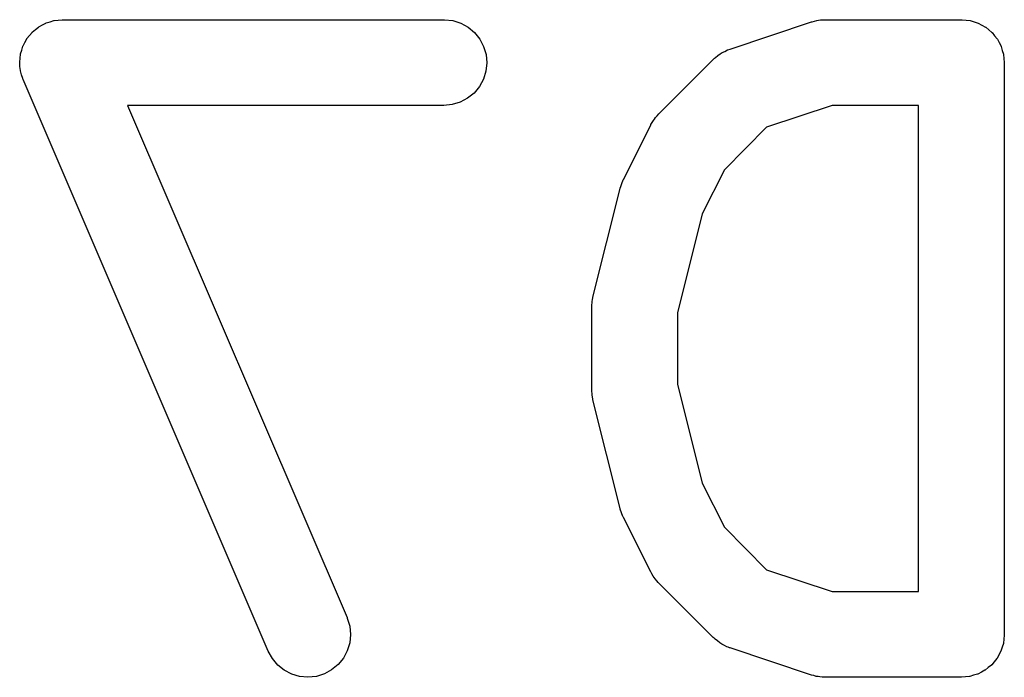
# Model space of a CAD drawing. Extents: x 0.77 to 5.19, y -2.29 to -0.61.
# Tile 27 of 41: x 2.5412 to 2.609, y -0.6581 to -0.6128. Entities that reach past the tile are written whole.
import ezdxf

# ---------------------------------------------------------------- set-up
doc = ezdxf.new("R2010")
doc.units = 0
doc.header["$MEASUREMENT"] = 0
doc.layers.add('BLACK', color=7, linetype='CONTINUOUS')

msp = doc.modelspace()

# ---------------------------------------------------------------- linework, layer by layer
at = {"layer": 'BLACK', "linetype": 'CONTINUOUS'}
for p, q in [((2.54229, -0.613493), (2.54251, -0.613315)), ((2.54251, -0.613315), (2.54252, -0.61331)), ((2.54252, -0.61331), (2.54253, -0.613304)), ((2.54253, -0.613304), (2.54277, -0.613174)), ((2.54277, -0.613174), (2.54302, -0.613041)), ((2.54302, -0.613041), (2.54303, -0.613038)), ((2.54303, -0.613033), (2.5433, -0.612952)), ((2.54303, -0.613038), (2.54303, -0.613033)), ((2.5433, -0.612952), (2.54357, -0.612871)), ((2.54357, -0.612871), (2.54358, -0.612869)), ((2.54358, -0.612869), (2.54359, -0.612866)), ((2.54359, -0.612866), (2.54386, -0.612839)), ((2.54386, -0.612839), (2.54414, -0.61281)), ((2.54414, -0.61281), (2.54415, -0.612811)), ((2.54415, -0.612811), (2.54416, -0.61281)), ((2.54416, -0.61281), (2.57041, -0.61281)), ((2.57041, -0.61281), (2.57045, -0.612811)), ((2.57045, -0.612811), (2.57102, -0.612875)), ((2.57102, -0.612875), (2.57157, -0.613049)), ((2.57157, -0.613049), (2.57208, -0.613327)), ((2.5901, -0.614837), (2.59572, -0.612962)), ((2.59572, -0.612962), (2.59576, -0.612949)), ((2.59576, -0.612949), (2.59592, -0.612914)), ((2.59592, -0.612914), (2.59608, -0.612866)), ((2.59608, -0.612866), (2.5962, -0.612854)), ((2.5962, -0.612854), (2.59632, -0.612829)), ((2.59632, -0.612829), (2.59649, -0.612826)), ((2.59649, -0.612826), (2.59665, -0.61281)), ((2.59665, -0.61281), (2.60603, -0.61281)), ((2.60603, -0.61281), (2.60605, -0.61281)), ((2.60605, -0.61281), (2.60605, -0.61281)), ((2.60605, -0.61281), (2.60605, -0.61281)), ((2.60605, -0.61281), (2.60607, -0.612811)), ((2.60607, -0.612811), (2.60635, -0.612842)), ((2.60635, -0.612842), (2.60662, -0.612871)), ((2.60662, -0.612871), (2.60663, -0.612874)), ((2.60663, -0.612874), (2.60664, -0.612875)), ((2.60664, -0.612875), (2.6069, -0.612958)), ((2.6069, -0.612958), (2.60717, -0.613041)), ((2.60717, -0.613041), (2.60718, -0.613046)), ((2.60718, -0.613046), (2.60719, -0.613049)), ((2.60719, -0.613049), (2.60743, -0.613183)), ((2.60743, -0.613183), (2.60768, -0.613315)), ((2.60768, -0.613315), (2.60769, -0.613322)), ((2.54171, -0.614112), (2.54189, -0.613896)), ((2.54189, -0.613896), (2.54206, -0.613682)), ((2.54206, -0.613682), (2.54207, -0.613676)), ((2.54207, -0.613676), (2.54208, -0.613668)), ((2.54208, -0.613668), (2.54229, -0.613493)), ((2.57208, -0.613327), (2.57252, -0.613697)), ((2.57252, -0.613697), (2.57288, -0.614146)), ((2.60769, -0.613322), (2.6077, -0.613327)), ((2.6077, -0.613327), (2.60791, -0.613506)), ((2.60791, -0.613506), (2.60812, -0.613682)), ((2.60812, -0.613682), (2.60813, -0.61369)), ((2.60813, -0.61369), (2.60814, -0.613697)), ((2.60814, -0.613697), (2.60831, -0.613912)), ((2.60831, -0.613912), (2.60849, -0.614129)), ((2.54135, -0.614904), (2.54143, -0.614638)), ((2.54143, -0.614629), (2.54144, -0.614619)), ((2.54143, -0.614638), (2.54143, -0.614629)), ((2.54144, -0.614619), (2.54157, -0.614372)), ((2.54157, -0.614372), (2.5417, -0.614129)), ((2.5417, -0.614129), (2.54171, -0.614121)), ((2.54171, -0.614121), (2.54171, -0.614112)), ((2.57288, -0.614146), (2.57314, -0.614657)), ((2.57314, -0.614657), (2.57331, -0.61521)), ((2.60849, -0.614129), (2.60849, -0.614138)), ((2.60849, -0.614138), (2.6085, -0.614146)), ((2.6085, -0.614146), (2.60863, -0.614392)), ((2.60863, -0.614392), (2.60876, -0.614638)), ((2.60876, -0.614638), (2.60876, -0.614648)), ((2.60876, -0.614648), (2.60877, -0.614657)), ((2.60877, -0.614657), (2.60884, -0.61492)), ((2.54124, -0.615469), (2.54126, -0.615189)), ((2.54126, -0.615189), (2.54127, -0.615179)), ((2.54127, -0.615169), (2.54135, -0.614904)), ((2.54127, -0.615179), (2.54127, -0.615169)), ((2.57331, -0.61521), (2.57336, -0.615784)), ((2.5891, -0.615404), (2.58926, -0.615287)), ((2.58926, -0.615287), (2.58942, -0.615161)), ((2.58942, -0.615161), (2.5895, -0.615122)), ((2.5895, -0.615122), (2.58957, -0.615071)), ((2.58957, -0.615071), (2.58975, -0.614989)), ((2.58975, -0.614989), (2.58993, -0.614896)), ((2.58993, -0.614896), (2.59002, -0.614872)), ((2.59002, -0.614872), (2.5901, -0.614837)), ((2.60884, -0.61492), (2.60892, -0.615189)), ((2.60892, -0.615189), (2.60892, -0.6152)), ((2.60892, -0.6152), (2.60893, -0.61521)), ((2.60893, -0.61521), (2.60895, -0.615486)), ((2.54121, -0.615742), (2.54124, -0.615469)), ((2.54121, -0.615753), (2.54121, -0.615742)), ((2.54121, -0.615763), (2.54121, -0.615753)), ((2.54123, -0.616039), (2.54121, -0.615763)), ((2.57336, -0.615784), (2.5733, -0.616357)), ((2.58519, -0.619299), (2.58894, -0.61555)), ((2.58894, -0.61555), (2.58897, -0.615521)), ((2.58897, -0.615521), (2.58904, -0.615467)), ((2.58904, -0.615467), (2.5891, -0.615404)), ((2.60895, -0.615486), (2.60898, -0.615763)), ((2.60898, -0.615763), (2.60898, -0.655133)), ((2.54126, -0.616316), (2.54123, -0.616039)), ((2.54126, -0.616326), (2.54126, -0.616316)), ((2.54126, -0.616336), (2.54126, -0.616326)), ((2.54134, -0.616602), (2.54126, -0.616336)), ((2.54142, -0.616869), (2.54134, -0.616602)), ((2.5733, -0.616357), (2.57313, -0.616907)), ((2.54143, -0.616878), (2.54142, -0.616869)), ((2.54143, -0.616888), (2.54143, -0.616878)), ((2.54145, -0.616926), (2.54143, -0.616888)), ((2.55832, -0.656296), (2.54145, -0.616926)), ((2.57313, -0.616907), (2.57285, -0.617414)), ((2.57249, -0.617858), (2.57204, -0.618222)), ((2.57285, -0.617414), (2.57249, -0.617858)), ((2.57041, -0.618716), (2.54864, -0.618716)), ((2.54864, -0.618716), (2.56375, -0.65397)), ((2.57098, -0.61866), (2.57041, -0.618716)), ((2.57153, -0.618493), (2.57098, -0.61866)), ((2.57204, -0.618222), (2.57153, -0.618493)), ((2.59713, -0.618716), (2.59262, -0.620219)), ((2.60307, -0.618716), (2.59713, -0.618716)), ((2.60307, -0.65218), (2.60307, -0.618716)), ((2.58509, -0.619428), (2.58519, -0.619299)), ((2.58276, -0.623816), (2.58464, -0.620067)), ((2.58464, -0.620067), (2.58466, -0.62003)), ((2.58466, -0.62003), (2.58475, -0.619891)), ((2.58475, -0.619891), (2.58483, -0.619745)), ((2.58483, -0.619745), (2.5849, -0.61965)), ((2.5849, -0.61965), (2.58497, -0.619547)), ((2.58497, -0.619547), (2.58509, -0.619428)), ((2.59262, -0.620219), (2.58971, -0.623136)), ((2.58971, -0.623136), (2.58819, -0.626167)), ((2.58256, -0.624354), (2.58266, -0.624098)), ((2.58266, -0.624098), (2.58275, -0.623841)), ((2.58275, -0.623841), (2.58276, -0.623829)), ((2.58276, -0.623829), (2.58276, -0.623816)), ((2.58067, -0.63192), (2.58254, -0.624421)), ((2.58254, -0.624421), (2.58255, -0.624381)), ((2.58255, -0.624381), (2.58256, -0.624368)), ((2.58256, -0.624368), (2.58256, -0.624354)), ((2.58819, -0.626167), (2.58648, -0.632999)), ((2.58058, -0.63249), (2.58062, -0.632256)), ((2.58062, -0.632256), (2.58064, -0.632022)), ((2.58064, -0.632022), (2.58066, -0.631972)), ((2.58066, -0.631972), (2.58067, -0.63192)), ((2.58058, -0.632542), (2.58058, -0.63249)), ((2.58058, -0.632595), (2.58058, -0.632542)), ((2.58058, -0.632636), (2.58058, -0.632595)), ((2.58058, -0.63826), (2.58058, -0.632636)), ((2.58648, -0.632999), (2.58648, -0.637897)), ((2.58058, -0.638313), (2.58058, -0.63826)), ((2.58058, -0.638365), (2.58058, -0.638313)), ((2.58061, -0.638599), (2.58058, -0.638365)), ((2.58648, -0.637897), (2.58819, -0.644729)), ((2.58063, -0.638834), (2.58061, -0.638599)), ((2.58065, -0.638884), (2.58063, -0.638834)), ((2.58066, -0.638936), (2.58065, -0.638884)), ((2.58067, -0.638976), (2.58066, -0.638936)), ((2.58254, -0.646475), (2.58067, -0.638976)), ((2.58819, -0.644729), (2.58971, -0.64776)), ((2.58255, -0.646488), (2.58254, -0.646475)), ((2.58255, -0.646502), (2.58255, -0.646488)), ((2.58264, -0.646757), (2.58255, -0.646502)), ((2.58273, -0.647018), (2.58264, -0.646757)), ((2.58274, -0.64703), (2.58273, -0.647018)), ((2.58275, -0.647043), (2.58274, -0.64703)), ((2.58276, -0.64708), (2.58275, -0.647043)), ((2.58464, -0.650829), (2.58276, -0.64708)), ((2.58971, -0.64776), (2.59262, -0.650678)), ((2.58473, -0.65097), (2.58464, -0.650829)), ((2.5848, -0.651117), (2.58473, -0.65097)), ((2.58488, -0.651213), (2.5848, -0.651117)), ((2.58495, -0.651317), (2.58488, -0.651213)), ((2.59262, -0.650678), (2.59713, -0.65218)), ((2.58506, -0.651438), (2.58495, -0.651317)), ((2.58516, -0.651567), (2.58506, -0.651438)), ((2.58519, -0.651597), (2.58516, -0.651567)), ((2.58894, -0.655346), (2.58519, -0.651597)), ((2.59713, -0.65218), (2.60307, -0.65218)), ((2.56375, -0.65397), (2.56376, -0.654008)), ((2.56376, -0.654008), (2.56393, -0.65456)), ((2.56393, -0.65456), (2.56399, -0.655133)), ((2.56399, -0.655133), (2.56393, -0.655707)), ((2.60898, -0.655174), (2.60895, -0.655452)), ((2.60898, -0.655133), (2.60898, -0.655153)), ((2.60898, -0.655153), (2.60898, -0.655154)), ((2.60898, -0.655154), (2.60898, -0.655154)), ((2.60898, -0.655154), (2.60898, -0.655174)), ((2.56393, -0.655707), (2.56376, -0.656258)), ((2.58901, -0.655401), (2.58894, -0.655346)), ((2.58907, -0.655465), (2.58901, -0.655401)), ((2.58923, -0.655584), (2.58907, -0.655465)), ((2.58939, -0.655712), (2.58923, -0.655584)), ((2.58946, -0.655753), (2.58939, -0.655712)), ((2.58953, -0.655804), (2.58946, -0.655753)), ((2.58972, -0.655889), (2.58953, -0.655804)), ((2.58989, -0.655984), (2.58972, -0.655889)), ((2.58998, -0.65601), (2.58989, -0.655984)), ((2.59006, -0.656046), (2.58998, -0.65601)), ((2.60883, -0.656011), (2.60875, -0.656277)), ((2.60892, -0.655747), (2.60883, -0.656011)), ((2.60895, -0.655452), (2.60892, -0.655727)), ((2.60892, -0.655727), (2.60892, -0.655737)), ((2.60892, -0.655737), (2.60892, -0.655747)), ((2.5586, -0.656801), (2.55832, -0.656296)), ((2.56376, -0.656258), (2.56349, -0.656767)), ((2.5901, -0.65606), (2.59006, -0.656046)), ((2.59572, -0.657934), (2.5901, -0.65606)), ((2.60861, -0.656541), (2.60848, -0.656784)), ((2.60874, -0.656296), (2.60861, -0.656541)), ((2.60875, -0.656277), (2.60874, -0.656286)), ((2.60874, -0.656286), (2.60874, -0.656296)), ((2.55897, -0.657243), (2.5586, -0.656801)), ((2.55942, -0.657604), (2.55897, -0.657243)), ((2.56313, -0.657214), (2.56268, -0.657581)), ((2.56349, -0.656767), (2.56313, -0.657214)), ((2.60809, -0.657243), (2.60788, -0.657416)), ((2.6081, -0.657235), (2.60809, -0.657243)), ((2.60811, -0.657228), (2.6081, -0.657235)), ((2.60828, -0.657015), (2.60811, -0.657228)), ((2.60846, -0.656801), (2.60828, -0.657015)), ((2.60847, -0.656792), (2.60846, -0.656801)), ((2.60848, -0.656784), (2.60847, -0.656792)), ((2.55993, -0.657871), (2.55942, -0.657604)), ((2.56048, -0.658034), (2.55993, -0.657871)), ((2.56105, -0.658086), (2.56048, -0.658034)), ((2.56163, -0.658026), (2.56105, -0.658086)), ((2.56218, -0.657855), (2.56163, -0.658026)), ((2.56268, -0.657581), (2.56218, -0.657855)), ((2.59588, -0.657971), (2.59572, -0.657934)), ((2.59604, -0.658021), (2.59588, -0.657971)), ((2.59616, -0.658035), (2.59604, -0.658021)), ((2.59628, -0.658062), (2.59616, -0.658035)), ((2.60658, -0.658034), (2.6063, -0.658059)), ((2.60659, -0.658031), (2.60658, -0.658034)), ((2.6066, -0.65803), (2.60659, -0.658031)), ((2.60687, -0.657949), (2.6066, -0.65803)), ((2.60713, -0.657871), (2.60687, -0.657949)), ((2.60714, -0.657866), (2.60713, -0.657871)), ((2.60715, -0.657863), (2.60714, -0.657866)), ((2.6074, -0.657732), (2.60715, -0.657863)), ((2.60764, -0.657604), (2.6074, -0.657732)), ((2.60765, -0.657597), (2.60764, -0.657604)), ((2.60766, -0.657592), (2.60765, -0.657597)), ((2.60788, -0.657416), (2.60766, -0.657592)), ((2.59645, -0.658067), (2.59628, -0.658062)), ((2.59661, -0.658086), (2.59645, -0.658067)), ((2.59665, -0.658086), (2.59661, -0.658086)), ((2.60603, -0.658086), (2.59665, -0.658086)), ((2.6063, -0.658059), (2.60603, -0.658086))]:
    msp.add_line(p, q, dxfattribs=at)

doc.saveas('drawing.dxf')
